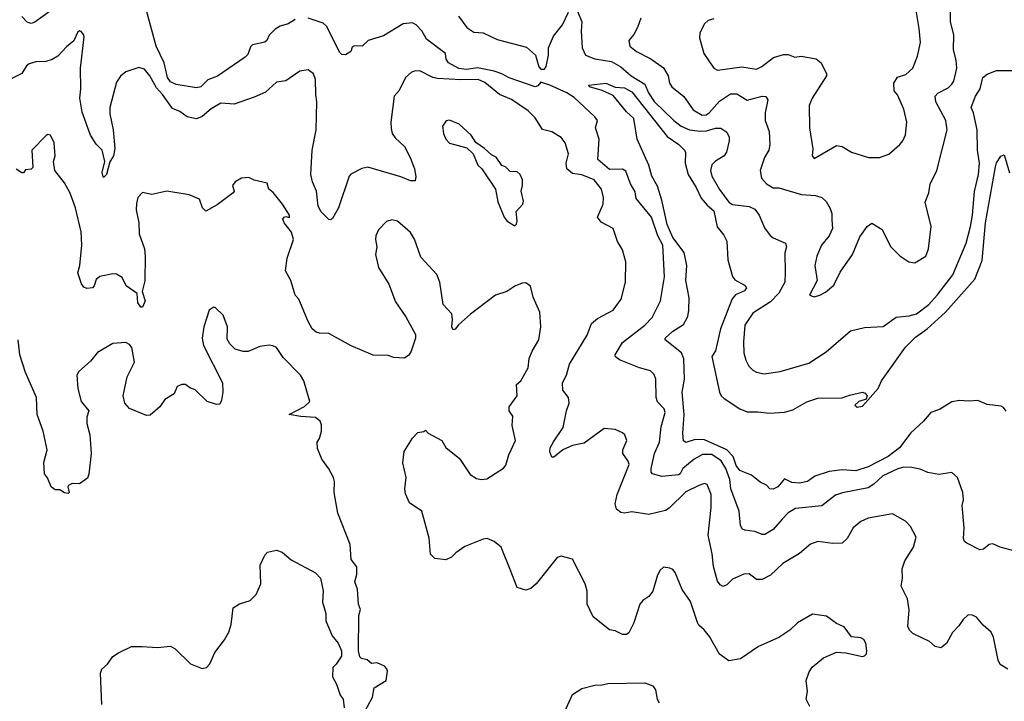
# Model space of a CAD drawing. Extents: x 2143765 to 2212931, y 878955 to 1017455.
# Tile 125 of 256: x 2185234 to 2190527, y 928533 to 932196. Entities that reach past the tile are written whole.
import ezdxf

# ---------------------------------------------------------------- set-up
doc = ezdxf.new("R2010")
doc.units = 0

msp = doc.modelspace()

# ---------------------------------------------------------------- linework, layer by layer
at = {"layer": '0CON20XD'}
for points in [[(2186715, 932196.6), (2186676.4, 932173.6), (2186635, 932161.1), (2186607.1, 932145), (2186575, 932113.8), (2186562.9, 932085), (2186552, 932075), (2186485, 932061.4), (2186475, 932050.8), (2186460.6, 932009.4), (2186445.7, 931994.3), (2186297.2, 931892.8), (2186245, 931873.3), (2186207.3, 931835), (2186185, 931830), (2186075, 931848.6), (2186045, 931862.8), (2186028.5, 931885), (2186010, 931965), (2185967.3, 932055), (2185910, 932265)], [(2188572.5, 932205), (2188555.6, 932154.4), (2188535, 932116.2), (2188509.2, 932085), (2188514.3, 932055), (2188549.2, 932025), (2188626.4, 931986.4), (2188695, 931936.9), (2188719.1, 931895), (2188727.8, 931855), (2188739.4, 931835), (2188803.8, 931783.8), (2188855, 931711.1), (2188902.5, 931682.5), (2188924.2, 931685), (2188940.4, 931695), (2188995, 931758.9), (2189055, 931798.5), (2189088.3, 931798.3), (2189145, 931763.1), (2189225, 931785.4), (2189245, 931784.2), (2189255.5, 931765), (2189241.8, 931695), (2189240.6, 931655), (2189262.7, 931595), (2189266.4, 931525), (2189260.5, 931495), (2189238.1, 931455), (2189214.2, 931385), (2189222, 931345), (2189248, 931315), (2189285, 931293.1), (2189315, 931291.9), (2189436.2, 931256.2), (2189511.5, 931251.5), (2189545, 931241.4), (2189569.4, 931219.4), (2189591.1, 931181.1), (2189599.6, 931155), (2189598.6, 931121.4), (2189602.9, 931075), (2189584.4, 931035), (2189544.1, 930985), (2189518.2, 930925), (2189508.6, 930875), (2189520, 930795), (2189480, 930715), (2189505, 930707.5), (2189535, 930716.7), (2189565, 930731.2), (2189610.3, 930769.7), (2189645, 930840), (2189711.4, 930935), (2189750.3, 931029.7), (2189788.8, 931085), (2189815, 931102), (2189869.3, 931069.3), (2189915, 930976.7), (2189965, 930926.7), (2190012.5, 930895), (2190045, 930888.8), (2190104.2, 930925), (2190119.4, 930965), (2190133.8, 931085), (2190102, 931215), (2190120, 931265), (2190127.5, 931312.5), (2190164.4, 931385), (2190219.1, 931605), (2190212.1, 931655), (2190158.8, 931755), (2190154.4, 931785), (2190168.8, 931801.2), (2190225, 931830.4), (2190245, 931849.4), (2190255, 931866.2), (2190270.7, 931935), (2190268, 931978), (2190252.9, 932035), (2190255.5, 932115), (2190237.1, 932185), (2190235.6, 932295)], [(2185405, 932247.1), (2185315, 932182.5), (2185295, 932176), (2185275, 932183.8), (2185245, 932213.8)], [(2190585, 929340), (2190505, 929361.2), (2190465, 929380), (2190445, 929376.2), (2190415, 929351.2), (2190395, 929346.2), (2190325, 929383.3), (2190312.7, 929392.7), (2190307.7, 929407.7), (2190310, 929465), (2190300, 929585), (2190306.7, 929615), (2190303.1, 929655), (2190275.8, 929735.8), (2190245, 929763.3), (2190175, 929752.5), (2190115, 929762.5), (2190075, 929780), (2190028.8, 929788.8), (2189985, 929791.9), (2189955, 929783.3), (2189873.6, 929745), (2189825, 929699.2), (2189795, 929681.1), (2189656.4, 929653.6), (2189619.1, 929640.9), (2189545, 929582.9), (2189405, 929570), (2189365, 929545.5), (2189331.7, 929511.7), (2189284.1, 929455.9), (2189239.8, 929430.2), (2189225, 929429.1), (2189185, 929446.1), (2189132.1, 929452.1), (2189118.8, 929458.8), (2189108.3, 929478.3), (2189101.5, 929555), (2189055.9, 929675), (2189050.6, 929725), (2189029.2, 929785), (2189004.7, 929825), (2188955, 929859.3), (2188905, 929858.9), (2188859.6, 929835), (2188798.2, 929785), (2188784.1, 929755.9), (2188775, 929750), (2188685, 929741.7), (2188635.6, 929755.6), (2188628.4, 929765), (2188627.7, 929785), (2188646.2, 929865), (2188672.9, 929925), (2188682.4, 930007.6), (2188704.5, 930085), (2188697.8, 930105), (2188663, 930143), (2188655.5, 930165), (2188652.9, 930265), (2188645, 930288.8), (2188625, 930308.6), (2188566.2, 930325), (2188458.7, 930368.7), (2188436, 930385), (2188435.5, 930395), (2188475, 930461.1), (2188594.5, 930555), (2188633.5, 930595), (2188678.9, 930685), (2188700.9, 930815), (2188691.9, 930985), (2188663.6, 931035), (2188629.7, 931135), (2188547.8, 931235), (2188542.1, 931272.1), (2188516.7, 931315), (2188492.7, 931382.7), (2188475, 931392.8), (2188405, 931391.4), (2188342.5, 931445), (2188348.1, 931555), (2188328.8, 931615), (2188340, 931655), (2188326.2, 931675), (2188215, 931778.5), (2188175, 931803.5), (2188082.9, 931845), (2188035, 931860), (2188019.4, 931840.6), (2188005, 931836.4), (2187865, 931883.9), (2187826, 931906), (2187785, 931919.4), (2187695, 931936.8), (2187635, 931928.8), (2187595, 931934.3), (2187538.5, 931965), (2187526.7, 931985), (2187522.5, 932015), (2187421.4, 932091.4), (2187395, 932136.7), (2187365, 932169.2), (2187345, 932179.4), (2187295, 932174.6), (2187190.4, 932109.6), (2187107.5, 932085), (2187075, 932053.3), (2187033.3, 932056.7), (2187021.7, 932048.3), (2187013.3, 932025), (2186985, 932007.5), (2186965, 932010), (2186955, 932020), (2186926.2, 932076.2), (2186885, 932160.3), (2186865, 932178.4), (2186785, 932205.3)], [(2187592.4, 932215), (2187638, 932155), (2187675, 932128.5), (2187725, 932125.6), (2187800, 932090), (2187958.1, 932048.1), (2188006.3, 932006.3), (2188025, 931943.1), (2188035, 931931), (2188055, 931930), (2188064.7, 931945), (2188076, 932005), (2188076.5, 932045), (2188102.6, 932107.4), (2188151, 932169), (2188183.4, 932236.6)], [(2188231.7, 932241.7), (2188256, 932185), (2188252.2, 932135), (2188257.5, 932045), (2188275, 932006), (2188325.3, 931985.3), (2188415, 931972.2), (2188465, 931943.7), (2188521.4, 931895), (2188595, 931849.7), (2188614, 931804), (2188645, 931755.9), (2188750, 931655), (2188790.4, 931625), (2188835, 931603.8), (2188892.5, 931597.5), (2188925, 931599), (2188973.6, 931613.6), (2189003.3, 931613.3), (2189035, 931591.2), (2189047.1, 931565), (2189047.1, 931545), (2189034, 931485), (2189020.8, 931465), (2188973.8, 931436.2), (2188953.7, 931416.3), (2188947.8, 931385), (2188955.2, 931355.2), (2188995, 931284.4), (2189045, 931215.6), (2189065, 931203.6), (2189155, 931192), (2189185, 931178.2), (2189209.1, 931145), (2189237.2, 931077.2), (2189267.3, 931037.3), (2189283.9, 931023.9), (2189350, 930995), (2189356.2, 930975), (2189346.4, 930943.6), (2189348.1, 930835), (2189346.7, 930785), (2189313.9, 930726.2), (2189270.5, 930679.5), (2189175, 930619.4), (2189131.5, 930555), (2189123.9, 930465), (2189126.9, 930405), (2189136.9, 930366.9), (2189153.6, 930333.7), (2189175, 930311.9), (2189195, 930301.1), (2189235, 930292.9), (2189322.5, 930305), (2189475, 930350.4), (2189569.1, 930410.9), (2189700, 930525), (2189775, 930542), (2189875, 930546.7), (2189945, 930598.2), (2190015.2, 930604.7), (2190055, 930616.1), (2190121.3, 930665), (2190165, 930715.4), (2190249.6, 930825), (2190320.7, 930995), (2190345.3, 931085), (2190356.4, 931145), (2190367, 931273), (2190387.5, 931365), (2190392.4, 931425), (2190382.3, 931495), (2190380, 931605), (2190360.8, 931695), (2190348.2, 931725), (2190372.1, 931785), (2190396.7, 931825), (2190411.4, 931885), (2190435, 931903.8), (2190485, 931922.8), (2190635, 931923.8)], [(2188965, 932200.8), (2188935, 932192.5), (2188914.2, 932175), (2188889.2, 932125), (2188888.3, 932098.3), (2188911.4, 932015), (2188965, 931935.8), (2188984.7, 931924.7), (2189115, 931943.8), (2189195, 931931.1), (2189224, 931945), (2189286.2, 931993.8), (2189339.5, 932009.5), (2189365, 932008.9), (2189400, 931995), (2189435, 931999.5), (2189515.9, 931985.9), (2189542.5, 931965), (2189570, 931905), (2189570, 931895), (2189494, 931775), (2189477.5, 931735), (2189480, 931615), (2189497.7, 931502.3), (2189493.3, 931465), (2189505, 931450), (2189625, 931520), (2189655, 931514.2), (2189705, 931484.3), (2189795.8, 931455.8), (2189855, 931455.7), (2189905, 931473.1), (2189965.7, 931525), (2189981.9, 931545), (2189995, 931576.7), (2190003.1, 931645), (2189985.7, 931715), (2189952, 931792), (2189934.2, 931814.2), (2189933.2, 931855), (2189951.8, 931888.2), (2189997.5, 931902.5), (2190035.7, 931935), (2190060.6, 932000.6), (2190075.5, 932074.5), (2190069.8, 932149.8), (2190053.3, 932245)], [(2185717.9, 931432.1), (2185701.4, 931365), (2185685, 931347.5), (2185682.3, 931352.3), (2185677.8, 931375), (2185691.9, 931435), (2185678, 931495), (2185645, 931527.5), (2185614.3, 931575), (2185569.3, 931699.3), (2185558, 931775), (2185563.1, 931825), (2185560.4, 931935), (2185580, 932105), (2185577.7, 932117.7), (2185565, 932132.5), (2185555, 932136.7), (2185545, 932127.5), (2185525, 932083.3), (2185485, 932050), (2185439.8, 932000.2), (2185408, 931982), (2185375, 931971.9), (2185320.6, 931969.4), (2185285, 931958.6), (2185271.4, 931948.6), (2185245, 931908), (2185185, 931877.5)], [(2190545, 928706), (2190505, 928730), (2190494.4, 928754.4), (2190468.3, 928878.3), (2190456.2, 928905), (2190412.3, 928942.3), (2190377.5, 928985), (2190355.9, 928995.9), (2190332.3, 928997.7), (2190305, 928973.3), (2190282.3, 928937.7), (2190247.7, 928902.3), (2190215.8, 928844.2), (2190185, 928821.2), (2190155, 928826.7), (2190123.6, 928853.6), (2190035, 928896.7), (2190016.7, 928915), (2190008.8, 928935), (2190014.3, 929025), (2190005.8, 929084.2), (2189972.3, 929152.3), (2189979.4, 929195), (2189977.5, 929245), (2189991.7, 929288.3), (2190038.7, 929361.3), (2190052, 929415), (2190022.1, 929472.1), (2189995, 929502), (2189925, 929540), (2189795, 929517.1), (2189755, 929499.4), (2189714.1, 929465.9), (2189682.6, 929407.4), (2189655, 929382.5), (2189605, 929381.1), (2189525, 929391.4), (2189485, 929378.1), (2189425, 929327.1), (2189336.2, 929273.8), (2189269.8, 929210.2), (2189225, 929187.1), (2189195, 929187.5), (2189155, 929218.8), (2189125.9, 929215.9), (2189065, 929188.8), (2189035, 929158.8), (2189015, 929150), (2188999.1, 929159.1), (2188985, 929178.8), (2188963.3, 929256.7), (2188956.1, 929325), (2188934.6, 929425.4), (2188951.2, 929575), (2188951.3, 929645), (2188928.6, 929698.6), (2188915, 929702.9), (2188885, 929693.6), (2188815, 929658.7), (2188725, 929571.1), (2188705, 929559.2), (2188615, 929536.2), (2188525, 929551.8), (2188485, 929544.3), (2188465, 929546.9), (2188441.5, 929565), (2188434.7, 929595), (2188445.4, 929645), (2188510, 929805), (2188505, 929824), (2188476.2, 929865), (2188476.7, 929885), (2188497.5, 929935), (2188486.7, 929965), (2188475, 929976.2), (2188435, 929994), (2188375, 929999.2), (2188269.1, 929920.9), (2188205, 929908.1), (2188154, 929885), (2188105, 929845.7), (2188094.5, 929844.5), (2188083.1, 929873.1), (2188085.9, 929895), (2188102.8, 929927.2), (2188154.5, 930005), (2188173.3, 930095), (2188188.1, 930135), (2188184.4, 930165), (2188154.4, 930205), (2188151.5, 930245), (2188173.8, 930286.2), (2188188.8, 930345), (2188285, 930500), (2188307.2, 930562.8), (2188340.4, 930589.6), (2188424.2, 930635), (2188466.5, 930695), (2188490.9, 930785), (2188491.9, 930895), (2188475, 930960), (2188448, 931005), (2188424.1, 931074.1), (2188358.8, 931108.8), (2188339.4, 931135), (2188371.1, 931205), (2188371.5, 931241.5), (2188361.9, 931285), (2188322.2, 931335), (2188255, 931362.1), (2188205, 931370.5), (2188175.6, 931395), (2188171.1, 931425), (2188184.2, 931475), (2188165.5, 931535), (2188145, 931562.5), (2188094.3, 931594.3), (2188045, 931605.8), (2188005, 931668.6), (2187966.9, 931706.9), (2187876.9, 931766.9), (2187812.9, 931795), (2187735, 931858.1), (2187698, 931875), (2187605, 931872.9), (2187479.8, 931879.8), (2187455, 931885.4), (2187385, 931921.5), (2187355, 931920.6), (2187338, 931912), (2187308, 931885), (2187273.7, 931816.3), (2187247.1, 931785), (2187229.4, 931645), (2187231.1, 931611.1), (2187237.1, 931585), (2187251.5, 931561.5), (2187302.5, 931515), (2187333.3, 931455), (2187356.2, 931395), (2187363.6, 931353.6), (2187360, 931330), (2187335, 931330.8), (2187282.4, 931352.4), (2187105, 931404.2), (2187072.8, 931397.2), (2187013.6, 931366.4), (2187005, 931356.2), (2186947.5, 931185), (2186915, 931127.5), (2186905, 931120), (2186895, 931123.3), (2186855, 931163.8), (2186839.2, 931195), (2186829.2, 931275), (2186808, 931325), (2186799.2, 931365), (2186805.6, 931495), (2186827.8, 931605), (2186832.1, 931755), (2186825.2, 931795.2), (2186824.6, 931874.6), (2186814.2, 931905), (2186785, 931927.5), (2186739.7, 931920.3), (2186665, 931868.1), (2186615, 931860.6), (2186555, 931807.5), (2186495, 931779.2), (2186387.4, 931742.6), (2186315, 931747.1), (2186262.8, 931717.2), (2186215, 931676), (2186185, 931663.3), (2186134.2, 931674.2), (2186095, 931702.5), (2186055, 931718.8), (2186002.2, 931795), (2185969.3, 931829.3), (2185932.9, 931895), (2185905, 931930), (2185875, 931940), (2185805, 931915.6), (2185776.9, 931893.1), (2185755, 931860), (2185719.3, 931725), (2185719.3, 931690.7), (2185736.2, 931605), (2185745.3, 931505), (2185738, 931465), (2185717.9, 931432.1)], [(2190537, 930093), (2190522.5, 930112.5), (2190509.4, 930119.4), (2190435, 930128.9), (2190385, 930149.7), (2190335, 930145.3), (2190285, 930149.6), (2190245, 930143.1), (2190178.9, 930101.1), (2190131.9, 930085), (2190091.7, 930038.3), (2190023.6, 929976.4), (2189962.5, 929895), (2189901.5, 929848.5), (2189795, 929793.1), (2189727.7, 929772.3), (2189655, 929777.5), (2189585, 929767.2), (2189507.8, 929742.2), (2189468, 929715), (2189425, 929705.3), (2189385, 929708.2), (2189345, 929728.1), (2189309.2, 929685), (2189285, 929672.5), (2189265.8, 929675.8), (2189248, 929695), (2189215, 929711.2), (2189167.6, 929747.6), (2189105, 929773.6), (2189085, 929801.2), (2189068.8, 929848.8), (2189034.7, 929884.7), (2188915, 929938.1), (2188865, 929940.4), (2188815, 929923.1), (2188802.4, 929932.4), (2188798, 929975), (2188806.6, 930075), (2188795.7, 930194.3), (2188807, 930265), (2188803.4, 930373.4), (2188791.5, 930405), (2188704.2, 930475), (2188703.1, 930485), (2188745, 930522.3), (2188802, 930558), (2188825, 930602), (2188831.4, 930635), (2188832.2, 930702.2), (2188815.4, 930795), (2188819.3, 930875), (2188806.3, 930945), (2188745, 931026.2), (2188714.7, 931095.3), (2188686.3, 931226.3), (2188661.9, 931301.9), (2188631.1, 931355), (2188616.5, 931415), (2188553.6, 931555), (2188536, 931666), (2188495, 931701.8), (2188425, 931788.1), (2188365, 931815.8), (2188296.7, 931835), (2188292.5, 931845), (2188385, 931855.6), (2188435, 931832.9), (2188485, 931830), (2188525, 931808.7), (2188715, 931567.9), (2188778, 931525), (2188806.7, 931495), (2188812.5, 931482.5), (2188810.4, 931425), (2188827.6, 931365), (2188870.4, 931295), (2188896.6, 931236.6), (2188928.7, 931198.7), (2188965, 931169.2), (2188983.7, 931083.7), (2189018.9, 931038.9), (2189036, 931006), (2189040.4, 930905), (2189065.6, 930815.6), (2189078.4, 930798.4), (2189130.2, 930770.2), (2189140, 930755), (2189130.1, 930739.9), (2189082.5, 930717.5), (2189063.6, 930696.4), (2189001.9, 930535), (2188973.9, 930416.1), (2188954.5, 930385.5), (2188996.2, 930195), (2189005.3, 930175.3), (2189020.6, 930160.6), (2189105, 930104.4), (2189145, 930089.5), (2189201.3, 930088.7), (2189265, 930082.2), (2189345, 930087.8), (2189389.7, 930100.3), (2189465, 930141.9), (2189525, 930162), (2189655, 930163.8), (2189695, 930179.2), (2189763.8, 930193.8), (2189778.7, 930188.7), (2189788.8, 930175), (2189783.9, 930156.1), (2189745, 930144), (2189723.8, 930125), (2189735, 930114.2), (2189765, 930118.8), (2189848.9, 930215), (2189865.6, 930255), (2189995, 930436.9), (2190049.4, 930490.6), (2190112.7, 930535), (2190209.7, 930625), (2190367.3, 930802.7), (2190407.9, 930902.1), (2190425.2, 931105), (2190479.4, 931405), (2190485, 931426.7), (2190507, 931463), (2190525, 931470), (2190555, 931372.5)], [(2187895, 931088.8), (2187905, 931097.5), (2187907.5, 931115), (2187902.9, 931165), (2187938, 931205), (2187941.7, 931221.7), (2187929.2, 931275), (2187937.5, 931305), (2187937.5, 931335), (2187924, 931365), (2187908.9, 931378.9), (2187870.8, 931380.8), (2187845, 931406.2), (2187825, 931412.5), (2187795, 931456.7), (2187769.3, 931469.3), (2187732.5, 931505), (2187686.1, 931536.1), (2187661.2, 931575), (2187595.5, 931635.5), (2187545, 931656), (2187526.4, 931653.6), (2187506.7, 931625), (2187512.5, 931585), (2187525, 931553.8), (2187545, 931532.5), (2187638.3, 931508.3), (2187672.5, 931475), (2187697.5, 931415), (2187717.5, 931395), (2187791.2, 931285), (2187805, 931217.5), (2187838.8, 931135), (2187855, 931113.8), (2187895, 931088.8)], [(2189481.2, 928505), (2189461.2, 928545), (2189468.8, 928585), (2189461.2, 928645), (2189478.3, 928691.7), (2189494.3, 928715.7), (2189555, 928766.2), (2189625, 928796.7), (2189675, 928793.3), (2189763.9, 928773.9), (2189775, 928776.7), (2189785, 928787.5), (2189787.5, 928805), (2189782.5, 928845), (2189771.2, 928865), (2189755, 928874), (2189705, 928880), (2189665, 928933.3), (2189625, 928951.2), (2189570, 928990), (2189495, 929001.2), (2189415, 928954), (2189373.3, 928915), (2189314.2, 928875.8), (2189205, 928827.5), (2189107.9, 928762.1), (2189045, 928750), (2188996.3, 928786.3), (2188941.5, 928881.5), (2188913, 928917), (2188885, 928942.5), (2188877.3, 928957.3), (2188839.8, 929069.8), (2188795, 929133.3), (2188758, 929225), (2188745, 929241.2), (2188728.8, 929248.8), (2188695, 929253.3), (2188675, 929236.7), (2188660, 929205), (2188638, 929125), (2188615, 929096.7), (2188583.3, 929075), (2188566.7, 929055), (2188535.6, 928954.4), (2188508.8, 928901.2), (2188495, 928891.2), (2188475, 928891.2), (2188435, 928912), (2188405, 928916.2), (2188317, 928987), (2188284.2, 929055), (2188284, 929125), (2188274.2, 929165), (2188205, 929297.5), (2188145, 929312.5), (2188122.5, 929305), (2188010, 929165), (2187980.7, 929139.3), (2187955, 929130), (2187907.5, 929145), (2187871.4, 929241.4), (2187821.7, 929361.7), (2187785, 929392), (2187747.3, 929407.3), (2187725, 929404), (2187626.2, 929365), (2187578.3, 929331.7), (2187555, 929307.5), (2187525, 929292.5), (2187465, 929300), (2187443, 929323), (2187435, 929410), (2187396, 929555), (2187330.3, 929600.3), (2187307.7, 929647.7), (2187304.1, 929674.1), (2187311.4, 929735), (2187294.2, 929815), (2187300, 929875), (2187345, 929947.5), (2187375, 929977.5), (2187407, 929983), (2187415, 929990), (2187430, 929975), (2187502.5, 929935), (2187525, 929896.7), (2187597.9, 929837.9), (2187655, 929752), (2187690.3, 929730.3), (2187715.7, 929725.7), (2187745, 929729.4), (2187835, 929786.7), (2187847.3, 929802.7), (2187862.9, 929857.1), (2187898.8, 929935), (2187882, 930015), (2187884, 930065), (2187865.6, 930095), (2187865.6, 930115), (2187907.5, 930175), (2187904, 930235), (2187927.5, 930255), (2187968.1, 930325), (2187973.1, 930375), (2187988.6, 930415), (2188024.3, 930475), (2188035.7, 930545), (2188030, 930625), (2187994, 930705), (2187980, 930765), (2187955, 930782.5), (2187935, 930780), (2187895, 930763.3), (2187852.5, 930735), (2187792.5, 930715), (2187657, 930613), (2187593.1, 930556.9), (2187575, 930533.3), (2187565, 930530), (2187557.5, 930545), (2187560.8, 930585), (2187556.2, 930615), (2187510, 930665), (2187493.1, 930785), (2187476.4, 930826.4), (2187390.5, 930920.5), (2187356.1, 931016.1), (2187335, 931052.5), (2187265, 931114), (2187235, 931120.8), (2187205, 931111.2), (2187163.2, 931066.8), (2187149.2, 931035), (2187145.8, 931015), (2187153.8, 930975), (2187145.8, 930935), (2187162, 930865), (2187219.2, 930775), (2187255, 930680), (2187309.7, 930599.7), (2187362, 930505), (2187362, 930485), (2187338.8, 930415), (2187325, 930393.3), (2187303, 930377), (2187245, 930381.2), (2187215, 930391.2), (2187135, 930394), (2187015, 930444.3), (2186895, 930510), (2186845, 930510.8), (2186827.3, 930517.3), (2186805.7, 930535.7), (2186784.3, 930574.3), (2186743.3, 930673.3), (2186734.4, 930694.4), (2186714.4, 930715), (2186690.9, 930795), (2186663.2, 930846.8), (2186671.1, 930915), (2186705.4, 931015), (2186695, 931053.8), (2186655.6, 931105), (2186649.4, 931125), (2186655, 931135.8), (2186665, 931138), (2186685, 931132.5), (2186683.8, 931145), (2186647.5, 931205), (2186596.8, 931266.8), (2186572.5, 931285), (2186565, 931317.5), (2186495, 931333.8), (2186465, 931348), (2186426.1, 931343.9), (2186392.5, 931325), (2186377.5, 931305), (2186386.7, 931275), (2186381.2, 931265), (2186295, 931200.6), (2186235, 931167.5), (2186216, 931185), (2186200.9, 931230.9), (2186145, 931255.8), (2186025, 931274.2), (2185945, 931256.7), (2185895, 931267.5), (2185870, 931240), (2185861.2, 931208.8), (2185860.8, 931175), (2185874.4, 931105), (2185877.1, 931045), (2185904.3, 930965), (2185908.9, 930925), (2185906.7, 930793.3), (2185892, 930735), (2185908.8, 930685), (2185895, 930651.2), (2185885, 930650.8), (2185869.6, 930675), (2185866.2, 930725), (2185805.9, 930765.9), (2185785, 930810.8), (2185755, 930829.5), (2185735, 930831.1), (2185665, 930816.2), (2185645, 930800), (2185634.5, 930765.5), (2185625, 930755.8), (2185595, 930750.8), (2185579.1, 930759.1), (2185567, 930777), (2185547.1, 930835), (2185556.7, 930875), (2185567.5, 930985), (2185564.4, 931055.6), (2185534.7, 931185), (2185505, 931263.8), (2185475, 931318.8), (2185423.3, 931385), (2185416.7, 931435), (2185424, 931465), (2185420, 931535), (2185400, 931575), (2185385, 931580), (2185376, 931574), (2185298.8, 931495), (2185305, 931402.5), (2185295, 931393.3), (2185265, 931390), (2185255, 931372.5), (2185245, 931372.5), (2185215, 931393.3)], [(2187076.7, 928455), (2187130.8, 928555), (2187140, 928605), (2187203.3, 928645), (2187211.2, 928695), (2187208.3, 928708.3), (2187195, 928722.5), (2187155, 928740), (2187125, 928736.7), (2187102.5, 928755), (2187072.3, 928762.3), (2187062.7, 928772.7), (2187055.8, 928805), (2187056.7, 928995), (2187066.7, 929026.7), (2187054.5, 929055), (2187050.6, 929135), (2187035.8, 929175), (2187046.5, 929215), (2187046, 929256), (2187015.9, 929295.9), (2187010, 929375), (2186944.3, 929544.3), (2186924.4, 929654.4), (2186925.7, 929714.3), (2186920.6, 929735), (2186895, 929783.3), (2186857.5, 929835), (2186835, 929892.5), (2186834, 929925), (2186845.8, 929945), (2186855.8, 929985), (2186857.3, 930017.3), (2186849.3, 930039.3), (2186825, 930058.9), (2186745, 930063.5), (2186682.5, 930075), (2186765, 930116.9), (2186793.8, 930145), (2186760.6, 930255), (2186744.3, 930285), (2186650.2, 930380.3), (2186615, 930433.8), (2186595, 930443.3), (2186575, 930446.7), (2186525, 930440), (2186463, 930413), (2186435, 930413.3), (2186392.5, 930425), (2186364.2, 930454.2), (2186349.5, 930479.5), (2186352, 930545), (2186327.7, 930607.7), (2186285, 930650), (2186275, 930650), (2186252.5, 930635), (2186224, 930545), (2186214.2, 930485), (2186222.5, 930445), (2186323.8, 930245), (2186326.2, 930195), (2186319.3, 930150.7), (2186309.3, 930130.7), (2186291.7, 930128.3), (2186242.5, 930145), (2186177, 930207), (2186148, 930218), (2186125, 930236), (2186105.9, 930235.9), (2186081.2, 930225), (2186064.3, 930185.7), (2186014.6, 930155.4), (2185987.5, 930115), (2185935, 930070), (2185915, 930069.2), (2185825, 930107.3), (2185799.1, 930135), (2185790.8, 930175), (2185812.6, 930277.4), (2185850.6, 930355), (2185837.8, 930435), (2185825, 930451.1), (2185805, 930460.8), (2185735, 930455.6), (2185651.7, 930408.3), (2185615, 930361.2), (2185552, 930305), (2185542, 930285), (2185545.8, 930215), (2185564.7, 930144.7), (2185605.8, 930095), (2185595, 930060), (2185594.2, 930025.8), (2185610.6, 929965), (2185618.6, 929865), (2185606.2, 929753.8), (2185598, 929732), (2185555, 929702.5), (2185517, 929703), (2185497, 929693), (2185492.5, 929685), (2185500, 929655), (2185495, 929650), (2185475, 929654), (2185449.3, 929669.3), (2185425, 929668.8), (2185404, 929685), (2185383.6, 929733.6), (2185366.7, 929755), (2185364.1, 929815.9), (2185381.2, 929885), (2185360, 929985), (2185328.6, 930075), (2185324.4, 930165), (2185265, 930300), (2185234.6, 930394.6), (2185225.8, 930475)], [(2185675.7, 928515), (2185668.9, 928685), (2185675, 928706.2), (2185707, 928733), (2185735.6, 928774.4), (2185765, 928793.8), (2185835, 928827.5), (2185893.3, 928826.7), (2185975, 928822.5), (2186045, 928830), (2186070, 928815), (2186152.5, 928735), (2186215, 928710), (2186237.5, 928715), (2186256.2, 928735), (2186283.8, 928795), (2186335, 928863.3), (2186358, 928905), (2186370, 928945), (2186382.5, 929035), (2186415, 929056.7), (2186472.5, 929075), (2186505, 929107.5), (2186530, 929165), (2186526, 929265), (2186551.3, 929318.7), (2186566.7, 929335), (2186615, 929345.6), (2186645.4, 929335.4), (2186693, 929293), (2186825, 929223.1), (2186850.8, 929195), (2186865.8, 929125.8), (2186861.1, 929065), (2186880, 929005), (2186879.2, 928965), (2186913.8, 928885), (2186946.7, 928845), (2186963.3, 928805), (2186963.3, 928775), (2186935, 928733.3), (2186917.5, 928715), (2186916, 928665), (2186936.7, 928625), (2186956.2, 928566.2), (2186973.3, 928545), (2186978.3, 928498.3)], [(2188143.8, 928435), (2188205, 928569.2), (2188255, 928602.5), (2188325, 928620.5), (2188365, 928621.8), (2188395, 928627.8), (2188595, 928631.9), (2188636.5, 928616.5), (2188650.8, 928595), (2188660.8, 928545), (2188670.8, 928525)]]:
    msp.add_lwpolyline(points, dxfattribs=at)

doc.saveas('drawing.dxf')
